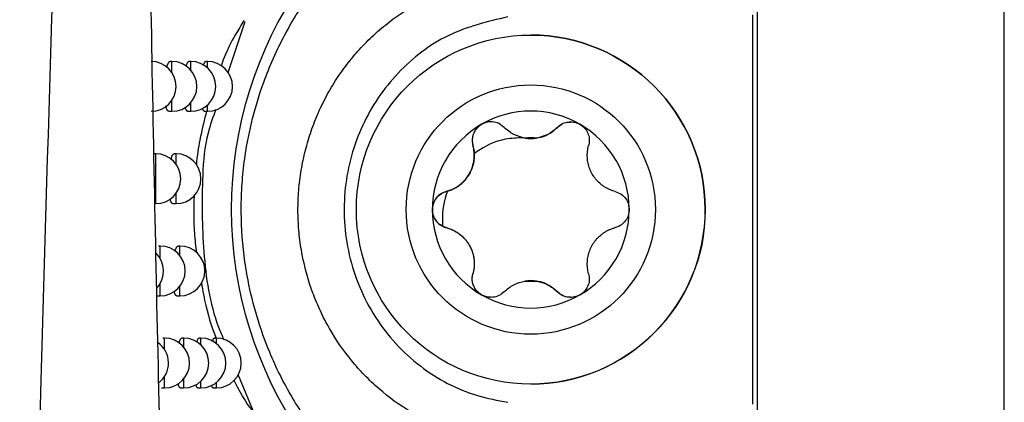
# Model space of a CAD drawing. Header units: millimetres. Extents: x -0.201 to 0.721, y -0.195 to 0.483.
# Tile 56 of 188: x 0.16853 to 0.18829, y 0.07048 to 0.07816. Entities that reach past the tile are written whole.
import ezdxf

# ---------------------------------------------------------------- set-up
doc = ezdxf.new("R2010")
doc.units = ezdxf.units.MM

msp = doc.modelspace()

# ---------------------------------------------------------------- linework, layer by layer
at = {"color": 7, "linetype": 'Continuous', "lineweight": 25}
for p, q in [((0.18333, 0.275393), (0.18333, 0.043306)), ((0.188287, 0.04335), (0.188287, 0.27535)), ((0.188287, 0.04335), (0.188287, 0.27535)), ((0.183234, 0.078253), (0.183234, 0.070447)), ((0.173051, 0.078117), (0.17271, 0.077092)), ((0.178786, 0.07785), (0.178786, 0.07785)), ((0.171587, 0.077321), (0.171551, 0.077321)), ((0.171587, 0.077096), (0.171587, 0.077321)), ((0.171965, 0.077321), (0.171927, 0.077321)), ((0.171965, 0.077149), (0.171965, 0.077321)), ((0.172302, 0.077321), (0.172264, 0.077321)), ((0.172302, 0.077191), (0.172302, 0.077321)), ((0.171587, 0.076321), (0.171587, 0.076547)), ((0.171965, 0.076321), (0.171965, 0.076493)), ((0.171522, 0.076321), (0.171587, 0.076321)), ((0.1719, 0.076321), (0.171965, 0.076321)), ((0.172239, 0.076321), (0.172302, 0.076321)), ((0.172302, 0.076321), (0.172302, 0.076452)), ((0.17932, 0.075998), (0.17932, 0.075998)), ((0.178786, 0.075775), (0.178786, 0.075775)), ((0.171262, 0.075469), (0.171225, 0.075469)), ((0.171262, 0.074469), (0.171262, 0.075469)), ((0.171668, 0.075469), (0.171631, 0.075469)), ((0.171668, 0.07526), (0.171668, 0.075469)), ((0.177625, 0.075636), (0.177625, 0.075636)), ((0.171668, 0.074469), (0.171668, 0.074677)), ((0.177091, 0.074712), (0.177111, 0.074717)), ((0.177091, 0.074712), (0.177091, 0.074712)), ((0.171603, 0.074469), (0.171668, 0.074469)), ((0.177091, 0.073987), (0.177091, 0.073987)), ((0.171352, 0.073619), (0.171316, 0.073619)), ((0.171352, 0.073367), (0.171352, 0.073619)), ((0.171747, 0.073619), (0.17171, 0.073619)), ((0.171747, 0.073426), (0.171747, 0.073619)), ((0.177625, 0.073063), (0.177625, 0.073063)), ((0.178786, 0.072925), (0.178786, 0.072925)), ((0.171352, 0.072619), (0.171352, 0.07287)), ((0.171747, 0.072619), (0.171747, 0.072812)), ((0.17932, 0.072701), (0.17932, 0.072701)), ((0.171287, 0.072619), (0.171352, 0.072619)), ((0.171682, 0.072619), (0.171747, 0.072619)), ((0.17144, 0.071772), (0.171404, 0.071772)), ((0.17144, 0.07154), (0.17144, 0.071772)), ((0.171824, 0.071772), (0.171787, 0.071772)), ((0.171824, 0.071592), (0.171824, 0.071772)), ((0.172169, 0.071772), (0.172132, 0.071772)), ((0.172169, 0.071633), (0.172169, 0.071772)), ((0.172477, 0.071772), (0.172438, 0.071772)), ((0.172477, 0.071666), (0.172477, 0.071772)), ((0.17144, 0.070772), (0.17144, 0.071003)), ((0.171824, 0.070772), (0.171824, 0.070951)), ((0.172911, 0.071046), (0.173229, 0.070275)), ((0.171375, 0.070772), (0.17144, 0.070772)), ((0.171759, 0.070772), (0.171824, 0.070772)), ((0.172105, 0.070772), (0.172169, 0.070772)), ((0.172169, 0.070772), (0.172169, 0.07091)), ((0.172414, 0.070772), (0.172477, 0.070772)), ((0.172477, 0.070772), (0.172477, 0.070878)), ((0.178786, 0.07085), (0.178786, 0.07085))]:
    msp.add_line(p, q, dxfattribs=at)
for radius in [0.0035, 0.0025]:
    msp.add_circle((0.178786, 0.07435), radius, dxfattribs=at)
for centre, radius, start, end in [((0.180786, 0.07435), 0.0080085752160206, 111.342022, 248.657978), ((0.178786, 0.07435), 0.0035, 0.001141, 90), ((0.171169, 0.076821), 0.0005, 0, 90), ((0.171587, 0.076821), 0.0005, 0, 90), ((0.171965, 0.076821), 0.0005, 0, 90), ((0.172302, 0.076821), 0.0005, 0, 90), ((0.171169, 0.076821), 0.0005, 270, 0), ((0.171587, 0.076821), 0.0005, 270, 0), ((0.171965, 0.076821), 0.0005, 270, 0), ((0.172302, 0.076821), 0.0005, 270, 0), ((0.178786, 0.07435), 0.0019749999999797, 60, 120), ((0.178786, 0.07435), 0.0019749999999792, 120, 179.998859), ((0.178786, 0.07435), 0.0019749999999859, 359.998859, 60), ((0.178786, 0.07435), 0.0014388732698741, 85.351691, 94.648309), ((0.178786, 0.076523), 0.0007483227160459, 261.035513, 278.964487), ((0.171262, 0.074969), 0.0005, 0, 90), ((0.171668, 0.074969), 0.0005, 0, 90), ((0.171262, 0.074969), 0.0005, 270, 0), ((0.171668, 0.074969), 0.0005, 270, 0), ((0.178786, 0.07435), 0.0019749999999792, 179.998859, 240), ((0.178786, 0.07435), 0.0035, 270, 0.001141), ((0.178786, 0.07435), 0.0019749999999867, 300, 359.998859), ((0.171352, 0.073119), 0.0005, 0, 90), ((0.171747, 0.073119), 0.0005, 0, 90), ((0.170918, 0.073119), 0.0005, 316.609232, 46.315443), ((0.171352, 0.073119), 0.0005, 270, 0), ((0.171747, 0.073119), 0.0005, 270, 0), ((0.178786, 0.072176), 0.0007483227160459, 81.035513, 98.964487), ((0.178786, 0.07435), 0.0014388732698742, 265.351691, 274.648309), ((0.178786, 0.07435), 0.0019749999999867, 240, 300), ((0.17144, 0.071272), 0.0005, 0, 90), ((0.171824, 0.071272), 0.0005, 0, 90), ((0.172169, 0.071272), 0.0005, 0, 90), ((0.172477, 0.071272), 0.0005, 0, 90), ((0.171018, 0.071272), 0.0005, 307.190944, 55.06881), ((0.17144, 0.071272), 0.0005, 270, 0), ((0.171824, 0.071272), 0.0005, 270, 0), ((0.172169, 0.071272), 0.0005, 270, 0), ((0.172477, 0.071272), 0.0005, 270, 0)]:
    msp.add_arc(centre, radius, start, end, dxfattribs=at)
for points, knots in [([(0.1709842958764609, 0.0990800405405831), (0.1709855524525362, 0.0982543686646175), (0.1709893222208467, 0.0957773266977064), (0.1710081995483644, 0.0916550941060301), (0.1710560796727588, 0.0857286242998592), (0.1711475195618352, 0.0788308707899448), (0.1713044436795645, 0.0709724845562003), (0.171479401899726, 0.0644485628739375), (0.1716432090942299, 0.0592436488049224), (0.1717350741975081, 0.0566488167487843), (0.1717810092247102, 0.0553513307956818)], [0, 0, 0, 0, 0.0561072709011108, 0.1683236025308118, 0.2805589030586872, 0.4602228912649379, 0.6399649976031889, 0.8199421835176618, 0.9099662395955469, 1, 1, 1, 1]), ([(0.1685315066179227, 0.0520012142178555), (0.1685903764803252, 0.055113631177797), (0.1687081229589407, 0.061338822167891), (0.1689970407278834, 0.0725703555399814), (0.1693907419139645, 0.0849555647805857), (0.1697302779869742, 0.0942317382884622), (0.1698864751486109, 0.0984990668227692)], [0, 0, 0, 0, 0.2011493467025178, 0.4023217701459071, 0.7250494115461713, 1, 1, 1, 1]), ([(0.1780232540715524, 0.0672791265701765), (0.177897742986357, 0.0673252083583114), (0.1775198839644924, 0.0674639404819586), (0.1770335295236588, 0.0676965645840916), (0.1765290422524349, 0.0679860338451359), (0.1761180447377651, 0.0682575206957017), (0.1756914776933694, 0.0685847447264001), (0.1752859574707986, 0.068944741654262), (0.1749141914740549, 0.0693262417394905), (0.1744657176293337, 0.0698563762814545), (0.1740776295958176, 0.0704242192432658), (0.1737531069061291, 0.0710242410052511), (0.1734031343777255, 0.0717919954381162), (0.1731600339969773, 0.0725991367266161), (0.1730025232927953, 0.0735901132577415), (0.1729641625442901, 0.0742593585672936), (0.172993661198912, 0.0749289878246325), (0.1730875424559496, 0.0757680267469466), (0.1732972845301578, 0.0765975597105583), (0.1736184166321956, 0.077390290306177), (0.173847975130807, 0.0778600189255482), (0.1741121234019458, 0.0783161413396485), (0.1744122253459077, 0.0787589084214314), (0.1747483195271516, 0.0791851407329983), (0.1751208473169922, 0.0795924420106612), (0.1755260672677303, 0.079974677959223), (0.1759655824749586, 0.0803313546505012), (0.1764364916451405, 0.0806581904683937), (0.1769394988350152, 0.080952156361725), (0.1774679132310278, 0.0812121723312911), (0.1778377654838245, 0.0813507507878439), (0.1780232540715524, 0.081420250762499)], [0, 0, 0, 0, 0.0216527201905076, 0.0651868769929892, 0.0870855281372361, 0.1158437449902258, 0.1448962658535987, 0.174098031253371, 0.2036047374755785, 0.231100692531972, 0.2865130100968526, 0.3146015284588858, 0.3415184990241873, 0.4231321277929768, 0.4499386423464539, 0.5040066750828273, 0.5313037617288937, 0.5584310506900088, 0.6406971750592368, 0.668668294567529, 0.6969167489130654, 0.7253053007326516, 0.7539790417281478, 0.7834863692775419, 0.813152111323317, 0.8433097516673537, 0.8736350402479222, 0.9047563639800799, 0.9360602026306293, 0.9679328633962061, 1, 1, 1, 1]), ([(0.1782105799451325, 0.0696525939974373), (0.1780833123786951, 0.0696718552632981), (0.1776971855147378, 0.0697302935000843), (0.1771933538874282, 0.0698856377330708), (0.1767146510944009, 0.0700986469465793), (0.1762558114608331, 0.0703519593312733), (0.1758305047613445, 0.0706622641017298), (0.1754500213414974, 0.0710224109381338), (0.1751013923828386, 0.07141283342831), (0.1748029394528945, 0.0718454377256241), (0.1745612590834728, 0.0723112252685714), (0.1743577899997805, 0.0727981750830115), (0.1742150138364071, 0.0733103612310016), (0.1741368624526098, 0.0738361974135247), (0.1741109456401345, 0.0742358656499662), (0.1741180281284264, 0.0746377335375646), (0.1741590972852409, 0.0750423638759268), (0.1742343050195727, 0.0754419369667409), (0.1743423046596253, 0.0758317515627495), (0.1744824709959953, 0.076211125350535), (0.1746565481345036, 0.0765816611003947), (0.1748608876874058, 0.0769334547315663), (0.1750919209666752, 0.0772626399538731), (0.1753481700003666, 0.0775691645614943), (0.1756332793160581, 0.0778560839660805), (0.1759399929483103, 0.0781149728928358), (0.1763717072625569, 0.0784201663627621), (0.1768386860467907, 0.0786687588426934), (0.1773495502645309, 0.0788606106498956), (0.1777668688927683, 0.0789783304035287), (0.1780622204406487, 0.0790238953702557), (0.1782105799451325, 0.0790467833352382)], [0, 0, 0, 0, 0.0283413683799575, 0.0859870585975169, 0.1153614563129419, 0.143703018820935, 0.201353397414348, 0.2307305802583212, 0.2590357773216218, 0.3165906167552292, 0.345903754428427, 0.374537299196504, 0.4327475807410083, 0.4623878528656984, 0.4915185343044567, 0.5208486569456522, 0.5508078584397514, 0.5809848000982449, 0.6102910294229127, 0.6398035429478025, 0.6699724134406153, 0.7003707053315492, 0.7293252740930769, 0.7584863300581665, 0.7883038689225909, 0.8183503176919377, 0.846810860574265, 0.9047122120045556, 0.9342235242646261, 0.9669594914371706, 1, 1, 1, 1]), ([(0.1730281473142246, 0.078141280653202), (0.1729746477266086, 0.078051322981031), (0.1728453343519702, 0.077833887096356), (0.172682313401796, 0.07754487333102), (0.1725741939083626, 0.0772343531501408), (0.1725725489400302, 0.0772296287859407)], [0, 0, 0, 0, 0.4100067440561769, 0.9910236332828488, 1, 1, 1, 1]), ([(0.1783241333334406, 0.0782150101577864), (0.1779138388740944, 0.0781169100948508), (0.1770934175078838, 0.0779207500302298), (0.1760723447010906, 0.0771272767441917), (0.1753436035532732, 0.0760602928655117), (0.17499031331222, 0.0747786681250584), (0.1750702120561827, 0.0734225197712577), (0.1755985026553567, 0.0721565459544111), (0.1765127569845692, 0.0711644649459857), (0.1774917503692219, 0.0706415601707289), (0.1781192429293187, 0.0705230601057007), (0.1783241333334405, 0.0704843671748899)], [0, 0, 0, 0, 0.1137484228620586, 0.2274503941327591, 0.342307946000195, 0.4606498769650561, 0.5825381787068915, 0.7056206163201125, 0.8264767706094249, 0.9433407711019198, 1, 1, 1, 1]), ([(0.1714825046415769, 0.0772025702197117), (0.1714832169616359, 0.0772053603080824), (0.1714862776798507, 0.0772173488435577), (0.1714920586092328, 0.077235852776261), (0.1714998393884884, 0.0772579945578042), (0.1715079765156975, 0.0772770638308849), (0.1715163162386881, 0.0772929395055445), (0.1715247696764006, 0.0773054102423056), (0.1715333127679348, 0.0773143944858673), (0.171541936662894, 0.0773201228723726), (0.171547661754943, 0.0773208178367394), (0.1715505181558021, 0.0773211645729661)], [0, 0, 0, 0, 0.0356795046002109, 0.1533087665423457, 0.2717335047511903, 0.392648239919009, 0.5144160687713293, 0.634038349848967, 0.7544802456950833, 0.8775036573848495, 1, 1, 1, 1]), ([(0.171870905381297, 0.0772214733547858), (0.171872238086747, 0.0772264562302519), (0.1718758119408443, 0.0772398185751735), (0.1718819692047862, 0.0772585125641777), (0.1718893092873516, 0.077277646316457), (0.1718968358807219, 0.0772933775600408), (0.1719044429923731, 0.0773057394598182), (0.1719121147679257, 0.0773145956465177), (0.1719197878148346, 0.077320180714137), (0.171924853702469, 0.07732081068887), (0.1719273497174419, 0.0773211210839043)], [0, 0, 0, 0, 0.0771691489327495, 0.2069409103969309, 0.3394592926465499, 0.4729203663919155, 0.6035677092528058, 0.7351129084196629, 0.8694874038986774, 1, 1, 1, 1]), ([(0.1722182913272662, 0.0772406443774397), (0.172219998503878, 0.0772467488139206), (0.1722238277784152, 0.0772604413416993), (0.1722300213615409, 0.0772780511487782), (0.1722367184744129, 0.0772937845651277), (0.1722434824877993, 0.077306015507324), (0.1722502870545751, 0.0773147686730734), (0.172257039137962, 0.0773202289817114), (0.1722614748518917, 0.0773208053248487), (0.1722636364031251, 0.0773210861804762)], [0, 0, 0, 0, 0.1190756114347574, 0.2670919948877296, 0.4161689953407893, 0.5616476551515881, 0.7081286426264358, 0.8577692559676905, 1, 1, 1, 1]), ([(0.1715221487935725, 0.0763215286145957), (0.1715214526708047, 0.0763214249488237), (0.1715178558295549, 0.0763208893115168), (0.171511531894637, 0.0763236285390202), (0.1715032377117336, 0.076329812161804), (0.1714951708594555, 0.0763398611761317), (0.1714872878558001, 0.0763535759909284), (0.1714797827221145, 0.0763707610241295), (0.1714727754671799, 0.0763912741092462), (0.1714672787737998, 0.0764102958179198), (0.1714642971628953, 0.0764237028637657), (0.1714632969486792, 0.0764282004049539)], [0, 0, 0, 0, 0.0315490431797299, 0.1630127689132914, 0.2904543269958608, 0.4187885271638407, 0.5499565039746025, 0.6821123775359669, 0.8084834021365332, 0.9357536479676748, 1, 1, 1, 1]), ([(0.1719003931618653, 0.0763215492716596), (0.1718997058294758, 0.076321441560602), (0.1718964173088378, 0.0763209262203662), (0.1718906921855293, 0.0763237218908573), (0.1718832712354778, 0.0763299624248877), (0.1718760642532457, 0.0763400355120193), (0.1718690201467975, 0.0763536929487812), (0.1718623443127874, 0.0763709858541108), (0.1718569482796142, 0.076387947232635), (0.1718539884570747, 0.0764001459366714), (0.1718529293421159, 0.076404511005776)], [0, 0, 0, 0, 0.0394059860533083, 0.1885367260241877, 0.332942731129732, 0.4783588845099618, 0.6269782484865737, 0.7767125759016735, 0.9201009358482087, 1, 1, 1, 1]), ([(0.1722811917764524, 0.0763211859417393), (0.1722386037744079, 0.0761576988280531), (0.1721671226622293, 0.0758832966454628), (0.1720953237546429, 0.0754796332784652), (0.1720764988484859, 0.0752657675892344), (0.1720744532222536, 0.0752425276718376)], [0, 0, 0, 0, 0.5678129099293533, 0.953035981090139, 1, 1, 1, 1]), ([(0.1724674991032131, 0.0763594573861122), (0.1724094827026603, 0.0762024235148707), (0.1722517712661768, 0.0757755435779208), (0.1721767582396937, 0.0748059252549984), (0.1721944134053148, 0.0735031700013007), (0.1723506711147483, 0.072381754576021), (0.1725886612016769, 0.0718252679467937), (0.1726235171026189, 0.0717437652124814)], [0, 0, 0, 0, 0.1058256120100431, 0.2876757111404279, 0.615700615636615, 0.9437157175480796, 1, 1, 1, 1]), ([(0.1722385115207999, 0.0763215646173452), (0.1722378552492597, 0.0763214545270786), (0.1722348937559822, 0.0763209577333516), (0.1722297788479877, 0.0763237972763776), (0.1722232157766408, 0.0763300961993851), (0.1722168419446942, 0.0763401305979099), (0.1722106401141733, 0.0763539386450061), (0.1722056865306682, 0.0763677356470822), (0.1722029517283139, 0.0763780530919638), (0.1722020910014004, 0.0763813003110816)], [0, 0, 0, 0, 0.0500706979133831, 0.2259492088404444, 0.3961041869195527, 0.5674478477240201, 0.7425568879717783, 0.9189746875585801, 1, 1, 1, 1]), ([(0.1779851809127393, 0.076104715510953), (0.1779706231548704, 0.0761063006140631), (0.1779162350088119, 0.0761122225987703), (0.1778224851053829, 0.0760784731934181), (0.1777238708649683, 0.0760121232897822), (0.1776528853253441, 0.0759196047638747), (0.1776130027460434, 0.0758106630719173), (0.1776076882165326, 0.0757126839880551), (0.1776205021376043, 0.0756559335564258), (0.1776249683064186, 0.075636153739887)], [0, 0, 0, 0, 0.0637258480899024, 0.2380813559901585, 0.3988430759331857, 0.5594445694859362, 0.7245864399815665, 0.9040072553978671, 1, 1, 1, 1]), ([(0.1777984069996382, 0.0760600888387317), (0.1777656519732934, 0.076036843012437), (0.1777001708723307, 0.0759903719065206), (0.1776365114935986, 0.0758866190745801), (0.1776063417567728, 0.0757699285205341), (0.1776121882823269, 0.075684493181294), (0.1776236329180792, 0.0756410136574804), (0.1776249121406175, 0.0756361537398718)], [0, 0, 0, 0, 0.2355200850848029, 0.4708319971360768, 0.7119519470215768, 0.9678034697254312, 1, 1, 1, 1]), ([(0.1782522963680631, 0.0759983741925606), (0.1782191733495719, 0.0760260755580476), (0.1781528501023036, 0.0760815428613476), (0.1780527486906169, 0.0761076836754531), (0.177957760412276, 0.0761119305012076), (0.1778801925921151, 0.0761008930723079), (0.1778214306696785, 0.0760715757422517), (0.1777984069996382, 0.0760600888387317)], [0, 0, 0, 0, 0.2724766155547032, 0.5455883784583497, 0.6126147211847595, 0.8482175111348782, 1, 1, 1, 1]), ([(0.1793195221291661, 0.0759983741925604), (0.1793526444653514, 0.0760260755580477), (0.1794189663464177, 0.0760815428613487), (0.179519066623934, 0.076107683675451), (0.179614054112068, 0.07611193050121), (0.1796916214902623, 0.0761008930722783), (0.179750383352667, 0.0760715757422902), (0.1797734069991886, 0.0760600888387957)], [0, 0, 0, 0, 0.2724766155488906, 0.5455883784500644, 0.6126147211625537, 0.8482175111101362, 1, 1, 1, 1]), ([(0.1793195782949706, 0.0759983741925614), (0.1793329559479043, 0.0760107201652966), (0.1793811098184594, 0.0760551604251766), (0.1794713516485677, 0.0761038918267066), (0.17955524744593, 0.0761044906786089), (0.1795867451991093, 0.0761047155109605)], [0, 0, 0, 0, 0.1937142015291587, 0.6972888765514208, 1, 1, 1, 1]), ([(0.1797734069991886, 0.0760600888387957), (0.1798061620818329, 0.0760368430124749), (0.1798716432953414, 0.0759903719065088), (0.1799353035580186, 0.0758866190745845), (0.1799654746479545, 0.0757699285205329), (0.1799596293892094, 0.0756844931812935), (0.1799481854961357, 0.0756410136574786), (0.17994690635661, 0.0756361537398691)], [0, 0, 0, 0, 0.235520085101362, 0.470831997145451, 0.711951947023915, 0.9678034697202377, 1, 1, 1, 1]), ([(0.1786693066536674, 0.0757838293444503), (0.1785918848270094, 0.0758029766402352), (0.178431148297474, 0.075842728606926), (0.178313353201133, 0.0759452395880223), (0.1782522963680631, 0.0759983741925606)], [0, 0, 0, 0, 0.4816691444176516, 1, 1, 1, 1]), ([(0.1787859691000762, 0.0757746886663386), (0.1788561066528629, 0.0757806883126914), (0.1789959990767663, 0.0757926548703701), (0.1791803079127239, 0.0758758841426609), (0.1792732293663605, 0.0759576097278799), (0.1793195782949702, 0.0759983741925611)], [0, 0, 0, 0, 0.3350855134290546, 0.6683427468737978, 1, 1, 1, 1]), ([(0.1793195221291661, 0.0759983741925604), (0.1792585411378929, 0.0759452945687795), (0.1791407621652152, 0.075842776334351), (0.1789800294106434, 0.0758030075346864), (0.1789025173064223, 0.0757838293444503)], [0, 0, 0, 0, 0.517757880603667, 1, 1, 1, 1]), ([(0.1786410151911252, 0.0757888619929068), (0.1785177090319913, 0.0757850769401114), (0.1782144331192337, 0.075775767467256), (0.1778777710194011, 0.0756339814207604), (0.177692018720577, 0.0754991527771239), (0.1776513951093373, 0.0754696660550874)], [0, 0, 0, 0, 0.3486651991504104, 0.8575545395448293, 1, 1, 1, 1]), ([(0.1715665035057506, 0.0753555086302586), (0.171566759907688, 0.0753565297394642), (0.1715693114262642, 0.0753666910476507), (0.1715744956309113, 0.07538348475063), (0.1715820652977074, 0.0754056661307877), (0.1715899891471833, 0.0754246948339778), (0.1715981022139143, 0.0754405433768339), (0.1716063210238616, 0.0754529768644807), (0.1716146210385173, 0.0754619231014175), (0.1716229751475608, 0.0754676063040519), (0.1716285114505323, 0.0754682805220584), (0.171631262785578, 0.0754686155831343)], [0, 0, 0, 0, 0.0134635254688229, 0.1339788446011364, 0.2553103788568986, 0.3791980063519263, 0.5039618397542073, 0.6263992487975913, 0.749676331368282, 0.875598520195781, 1, 1, 1, 1]), ([(0.1776249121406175, 0.0756361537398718), (0.1776297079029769, 0.0756171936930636), (0.1776393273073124, 0.0755791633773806), (0.1776481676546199, 0.0755198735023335), (0.1776526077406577, 0.0754589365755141), (0.1776519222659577, 0.0753986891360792), (0.1776448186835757, 0.0753205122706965), (0.1776287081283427, 0.0752434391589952), (0.1776034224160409, 0.0751687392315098), (0.1775725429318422, 0.0750967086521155), (0.1775333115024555, 0.0750284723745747), (0.1774864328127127, 0.0749655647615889), (0.1774344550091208, 0.0749061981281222), (0.1773759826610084, 0.0748535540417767), (0.1773118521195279, 0.0748081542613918), (0.1772603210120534, 0.0747774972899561), (0.177205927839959, 0.0747509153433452), (0.1771495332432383, 0.0747284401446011), (0.1771107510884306, 0.0747174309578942), (0.1770912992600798, 0.0747119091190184)], [0, 0, 0, 0, 0.0515560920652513, 0.103411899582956, 0.1562665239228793, 0.209496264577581, 0.2573940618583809, 0.3548995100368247, 0.4047043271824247, 0.4512981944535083, 0.546512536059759, 0.5952952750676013, 0.6430658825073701, 0.7405172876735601, 0.7902694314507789, 0.8418227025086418, 0.8937351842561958, 0.946701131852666, 1, 1, 1, 1]), ([(0.1771113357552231, 0.0747173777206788), (0.1771265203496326, 0.0747220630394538), (0.1771569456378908, 0.0747314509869), (0.1772021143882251, 0.0747495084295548), (0.1772468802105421, 0.074770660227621), (0.1772889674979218, 0.0747941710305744), (0.1773282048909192, 0.0748194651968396), (0.1773647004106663, 0.0748462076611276), (0.1774002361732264, 0.0748757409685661), (0.1774343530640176, 0.0749079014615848), (0.1774667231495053, 0.0749425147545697), (0.1774972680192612, 0.0749796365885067), (0.1775258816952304, 0.0750194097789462), (0.1775529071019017, 0.0750627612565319), (0.1775776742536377, 0.0751094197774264), (0.1775997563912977, 0.0751594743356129), (0.1776182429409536, 0.0752113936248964), (0.1776326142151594, 0.0752637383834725), (0.1776429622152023, 0.0753156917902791), (0.1776494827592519, 0.0753670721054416), (0.1776526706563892, 0.0754186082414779), (0.177651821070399, 0.075452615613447), (0.177651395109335, 0.0754696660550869)], [0, 0, 0, 0, 0.0514173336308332, 0.1030246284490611, 0.1552643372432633, 0.2077434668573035, 0.2531630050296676, 0.2987774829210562, 0.345055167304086, 0.3915888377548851, 0.4374855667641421, 0.4836855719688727, 0.5308984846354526, 0.5784851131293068, 0.6301535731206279, 0.6823172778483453, 0.7359919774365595, 0.7901541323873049, 0.8417950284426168, 0.8937818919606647, 0.9467449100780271, 1, 1, 1, 1]), ([(0.1776513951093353, 0.0754696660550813), (0.1776498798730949, 0.0754911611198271), (0.1776468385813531, 0.0755343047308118), (0.1776370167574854, 0.0755896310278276), (0.1776283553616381, 0.0756230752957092), (0.1776249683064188, 0.0756361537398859)], [0, 0, 0, 0, 0.3768037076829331, 0.7562979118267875, 1, 1, 1, 1]), ([(0.1804805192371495, 0.0747119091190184), (0.1804617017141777, 0.074717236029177), (0.1804239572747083, 0.0747279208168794), (0.1803681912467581, 0.0747499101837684), (0.1803131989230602, 0.0747765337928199), (0.1802613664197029, 0.0748072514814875), (0.1801972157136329, 0.0748524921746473), (0.1801385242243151, 0.074904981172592), (0.1800864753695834, 0.0749642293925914), (0.1800395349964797, 0.0750269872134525), (0.1800000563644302, 0.0750950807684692), (0.179969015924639, 0.0751671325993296), (0.1799435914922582, 0.0752418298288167), (0.1799272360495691, 0.0753187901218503), (0.17991998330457, 0.0753970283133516), (0.1799191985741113, 0.0754569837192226), (0.1799233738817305, 0.0755173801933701), (0.1799321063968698, 0.0755774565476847), (0.1799419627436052, 0.075616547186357), (0.17994690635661, 0.0756361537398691)], [0, 0, 0, 0, 0.0515560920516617, 0.1034118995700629, 0.156266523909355, 0.2094962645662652, 0.2573940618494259, 0.3548995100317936, 0.4047043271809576, 0.4512981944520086, 0.5465125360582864, 0.5952952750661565, 0.6430658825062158, 0.7405172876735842, 0.7902694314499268, 0.8418227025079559, 0.8937351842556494, 0.9467011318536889, 1, 1, 1, 1]), ([(0.177091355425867, 0.0747119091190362), (0.1770586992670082, 0.0747006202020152), (0.1769823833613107, 0.0746742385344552), (0.1768845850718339, 0.0745867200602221), (0.1768216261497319, 0.0744656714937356), (0.1768047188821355, 0.0743402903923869), (0.1768266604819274, 0.0742229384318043), (0.1768822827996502, 0.0741204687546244), (0.1769508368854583, 0.0740527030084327), (0.1769997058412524, 0.0740251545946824), (0.1770166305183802, 0.0740156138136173)], [0, 0, 0, 0, 0.1228673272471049, 0.287135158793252, 0.431170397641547, 0.5577023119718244, 0.6809784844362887, 0.8040671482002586, 0.9321430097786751, 1, 1, 1, 1]), ([(0.1768109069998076, 0.0743496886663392), (0.1768146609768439, 0.0743896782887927), (0.1768221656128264, 0.0744696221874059), (0.1768801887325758, 0.0745766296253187), (0.1769661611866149, 0.0746611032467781), (0.1770430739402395, 0.0746987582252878), (0.1770864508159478, 0.0747105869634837), (0.1770912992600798, 0.0747119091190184)], [0, 0, 0, 0, 0.2355200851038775, 0.4708319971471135, 0.7119519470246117, 0.9678034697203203, 0.9999999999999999, 0.9999999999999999, 0.9999999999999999, 0.9999999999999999]), ([(0.1771113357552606, 0.0747173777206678), (0.1771038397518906, 0.0746952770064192), (0.1770304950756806, 0.0744790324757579), (0.1770024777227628, 0.0742365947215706), (0.1770161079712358, 0.0740237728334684), (0.1770166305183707, 0.074015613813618)], [0, 0, 0, 0, 0.0986708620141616, 0.9654454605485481, 1, 1, 1, 1]), ([(0.1804805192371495, 0.0747119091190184), (0.1805211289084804, 0.0746970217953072), (0.180602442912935, 0.0746672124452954), (0.1806967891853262, 0.0745715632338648), (0.1807521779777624, 0.074460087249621), (0.1807582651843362, 0.07438310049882), (0.1807609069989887, 0.0743496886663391)], [0, 0, 0, 0, 0.2726506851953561, 0.5459369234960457, 0.8029390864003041, 1, 1, 1, 1]), ([(0.171603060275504, 0.0744690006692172), (0.1716023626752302, 0.0744688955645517), (0.1715988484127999, 0.0744683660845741), (0.1715926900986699, 0.0744711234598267), (0.1715846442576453, 0.0744773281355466), (0.1715768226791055, 0.0744873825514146), (0.1715691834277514, 0.0745011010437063), (0.1715619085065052, 0.0745182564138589), (0.1715551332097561, 0.0745388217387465), (0.1715503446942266, 0.0745556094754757), (0.1715479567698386, 0.0745665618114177), (0.1715474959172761, 0.0745686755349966)], [0, 0, 0, 0, 0.0336715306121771, 0.1696252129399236, 0.3013677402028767, 0.4340327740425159, 0.5696255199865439, 0.7062384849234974, 0.8369180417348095, 0.9685263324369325, 0.9999999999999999, 0.9999999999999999, 0.9999999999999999, 0.9999999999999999]), ([(0.1720317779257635, 0.074634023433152), (0.1720277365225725, 0.0745237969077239), (0.1720181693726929, 0.0742628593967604), (0.1720345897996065, 0.0738529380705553), (0.1720622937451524, 0.0736142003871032), (0.1720767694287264, 0.073489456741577)], [0, 0, 0, 0, 0.2588324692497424, 0.6127300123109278, 1, 1, 1, 1]), ([(0.1770912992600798, 0.0739874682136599), (0.1770506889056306, 0.0740023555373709), (0.1769693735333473, 0.0740321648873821), (0.1768750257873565, 0.0741278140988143), (0.1768196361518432, 0.074239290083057), (0.1768135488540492, 0.0743162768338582), (0.1768109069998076, 0.0743496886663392)], [0, 0, 0, 0, 0.2726506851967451, 0.5459369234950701, 0.8029390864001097, 1, 1, 1, 1]), ([(0.1807609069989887, 0.0743496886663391), (0.1807571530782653, 0.0743096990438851), (0.1807496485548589, 0.0742297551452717), (0.1806916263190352, 0.0741227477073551), (0.1806056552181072, 0.0740382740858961), (0.1805287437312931, 0.0740006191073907), (0.180485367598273, 0.0739887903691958), (0.1804805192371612, 0.0739874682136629)], [0, 0, 0, 0, 0.2355200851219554, 0.4708319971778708, 0.7119519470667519, 0.9678034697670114, 1, 1, 1, 1]), ([(0.1770166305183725, 0.0740156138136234), (0.177028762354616, 0.0740099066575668), (0.177053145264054, 0.0739984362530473), (0.1770785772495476, 0.0739911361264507), (0.1770913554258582, 0.0739874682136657)], [0, 0, 0, 0, 0.4975549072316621, 1, 1, 1, 1]), ([(0.1770912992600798, 0.0739874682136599), (0.1771101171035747, 0.0739821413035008), (0.1771478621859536, 0.0739714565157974), (0.1772036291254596, 0.0739494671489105), (0.1772586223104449, 0.0739228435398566), (0.1773104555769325, 0.0738921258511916), (0.1773746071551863, 0.0738468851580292), (0.1774332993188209, 0.0737943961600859), (0.1774853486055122, 0.0737351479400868), (0.1775322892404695, 0.0736723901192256), (0.177571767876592, 0.0736042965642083), (0.1776028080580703, 0.073532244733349), (0.1776282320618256, 0.073457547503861), (0.177644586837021, 0.0733805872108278), (0.1776518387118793, 0.0733023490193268), (0.1776526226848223, 0.0732423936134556), (0.1776484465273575, 0.0731819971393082), (0.177639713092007, 0.0731219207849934), (0.1776298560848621, 0.0730828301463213), (0.1776249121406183, 0.0730632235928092)], [0, 0, 0, 0, 0.0515560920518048, 0.103411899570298, 0.1562665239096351, 0.2094962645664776, 0.2573940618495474, 0.3548995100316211, 0.4047043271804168, 0.4512981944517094, 0.5465125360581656, 0.5952952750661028, 0.6430658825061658, 0.7405172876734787, 0.7902694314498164, 0.8418227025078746, 0.8937351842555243, 0.946701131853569, 1, 1, 1, 1]), ([(0.1770913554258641, 0.0739874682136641), (0.1771071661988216, 0.0739830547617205), (0.1771388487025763, 0.0739742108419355), (0.1771859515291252, 0.0739567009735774), (0.1772326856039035, 0.0739358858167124), (0.1772781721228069, 0.0739116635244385), (0.1773221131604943, 0.073884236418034), (0.1773645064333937, 0.0738535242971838), (0.1774056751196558, 0.0738190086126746), (0.1774447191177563, 0.0737811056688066), (0.1774811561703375, 0.0737401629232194), (0.1775149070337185, 0.0736961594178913), (0.1775459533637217, 0.0736487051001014), (0.1775719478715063, 0.0736014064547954), (0.1775998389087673, 0.0735410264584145), (0.177620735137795, 0.0734814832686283), (0.1776357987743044, 0.0734208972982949), (0.1776470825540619, 0.0733592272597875), (0.1776524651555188, 0.0732973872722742), (0.1776520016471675, 0.0732218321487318), (0.1776453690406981, 0.0731476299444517), (0.177631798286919, 0.0730914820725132), (0.1776249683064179, 0.073063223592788)], [0, 0, 0, 0, 0.044344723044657, 0.0888604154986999, 0.1339451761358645, 0.1792452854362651, 0.222879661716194, 0.2667595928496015, 0.3114966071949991, 0.3565736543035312, 0.4002255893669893, 0.4442692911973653, 0.4896390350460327, 0.5354989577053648, 0.5728437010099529, 0.6487685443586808, 0.6873965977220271, 0.7261575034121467, 0.8046279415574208, 0.8443536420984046, 0.9216652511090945, 1, 1, 1, 1]), ([(0.1799469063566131, 0.0730632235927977), (0.179942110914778, 0.0730821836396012), (0.1799324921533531, 0.07312021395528), (0.1799236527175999, 0.0731795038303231), (0.1799192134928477, 0.0732404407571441), (0.1799198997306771, 0.0733006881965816), (0.1799270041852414, 0.0733788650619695), (0.1799431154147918, 0.0734559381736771), (0.1799684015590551, 0.0735306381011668), (0.1799992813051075, 0.0736026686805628), (0.1800385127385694, 0.0736709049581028), (0.1800853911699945, 0.0737338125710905), (0.1801373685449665, 0.0737931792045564), (0.1801958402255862, 0.0738458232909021), (0.1802599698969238, 0.073891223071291), (0.1803115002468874, 0.0739218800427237), (0.1803658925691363, 0.0739484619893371), (0.1804222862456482, 0.073970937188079), (0.1804610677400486, 0.0739819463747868), (0.1804805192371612, 0.0739874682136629)], [0, 0, 0, 0, 0.0515560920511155, 0.103411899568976, 0.1562665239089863, 0.2094962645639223, 0.2573940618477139, 0.3548995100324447, 0.4047043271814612, 0.4512981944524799, 0.5465125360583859, 0.5952952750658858, 0.6430658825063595, 0.7405172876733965, 0.7902694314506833, 0.8418227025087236, 0.893735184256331, 0.9467011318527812, 1, 1, 1, 1]), ([(0.1716484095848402, 0.0735109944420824), (0.1716505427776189, 0.07351866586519), (0.1716550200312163, 0.0735347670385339), (0.1716622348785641, 0.0735559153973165), (0.1716699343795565, 0.0735750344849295), (0.1716778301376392, 0.0735908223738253), (0.1716858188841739, 0.0736032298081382), (0.1716938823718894, 0.0736121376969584), (0.171701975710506, 0.0736177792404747), (0.1717073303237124, 0.0736184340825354), (0.1717099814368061, 0.0736187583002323)], [0, 0, 0, 0, 0.1132392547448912, 0.2376723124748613, 0.3647316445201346, 0.4926916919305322, 0.6181415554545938, 0.7444524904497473, 0.8734763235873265, 1, 1, 1, 1]), ([(0.1777984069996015, 0.0726392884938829), (0.1777656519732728, 0.0726625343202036), (0.1777001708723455, 0.0727090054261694), (0.1776365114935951, 0.0728127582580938), (0.177606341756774, 0.0729294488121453), (0.1776121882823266, 0.0730148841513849), (0.1776236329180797, 0.0730583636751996), (0.1776249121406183, 0.0730632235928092)], [0, 0, 0, 0, 0.2355200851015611, 0.4708319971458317, 0.7119519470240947, 0.9678034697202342, 1, 1, 1, 1]), ([(0.1779859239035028, 0.0725926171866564), (0.1779504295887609, 0.0725940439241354), (0.1778757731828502, 0.0725970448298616), (0.1777707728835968, 0.0726500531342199), (0.1776856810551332, 0.0727299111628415), (0.1776294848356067, 0.0728307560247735), (0.1776055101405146, 0.0729457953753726), (0.1776141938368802, 0.0730241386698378), (0.1776248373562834, 0.0730627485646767), (0.1776249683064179, 0.073063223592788)], [0, 0, 0, 0, 0.1513544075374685, 0.3183489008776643, 0.4771053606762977, 0.637880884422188, 0.809148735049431, 0.9976519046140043, 1, 1, 1, 1]), ([(0.1782522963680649, 0.0727010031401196), (0.1783132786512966, 0.0727540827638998), (0.1784310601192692, 0.0728566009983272), (0.178591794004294, 0.0728963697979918), (0.1786693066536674, 0.072915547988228)], [0, 0, 0, 0, 0.5177578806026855, 1, 1, 1, 1]), ([(0.1793195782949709, 0.0727010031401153), (0.1792594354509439, 0.0727517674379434), (0.1791503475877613, 0.0728438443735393), (0.1789567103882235, 0.0729169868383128), (0.178835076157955, 0.072917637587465), (0.1787856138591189, 0.0729179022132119)], [0, 0, 0, 0, 0.4216649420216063, 0.7648212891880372, 1, 1, 1, 1]), ([(0.1789025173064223, 0.072915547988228), (0.1789799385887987, 0.0728964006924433), (0.1791406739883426, 0.0728566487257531), (0.1792584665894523, 0.072754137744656), (0.1793195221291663, 0.0727010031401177)], [0, 0, 0, 0, 0.4816691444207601, 1, 1, 1, 1]), ([(0.1799469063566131, 0.0730632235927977), (0.1799543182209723, 0.0730206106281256), (0.179969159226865, 0.0729352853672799), (0.179933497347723, 0.0728057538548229), (0.1798646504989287, 0.0727020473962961), (0.1798010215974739, 0.0726582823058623), (0.1797734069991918, 0.0726392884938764)], [0, 0, 0, 0, 0.2726506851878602, 0.5459369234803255, 0.8029390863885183, 1, 1, 1, 1]), ([(0.1716819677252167, 0.0726191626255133), (0.1716812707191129, 0.0726190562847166), (0.171677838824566, 0.0726185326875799), (0.1716718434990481, 0.0726213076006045), (0.1716640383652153, 0.0726275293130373), (0.1716564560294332, 0.0726375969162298), (0.1716490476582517, 0.0726512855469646), (0.1716420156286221, 0.0726685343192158), (0.1716354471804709, 0.0726885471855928), (0.1716315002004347, 0.0727042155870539), (0.1716295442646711, 0.0727119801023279)], [0, 0, 0, 0, 0.035865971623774, 0.1765956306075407, 0.3129169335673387, 0.4501925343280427, 0.5904958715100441, 0.7318538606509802, 0.8671195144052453, 1, 1, 1, 1]), ([(0.1721761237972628, 0.0728820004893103), (0.1722055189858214, 0.0727228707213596), (0.1722993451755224, 0.0722149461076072), (0.1724044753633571, 0.0719521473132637), (0.172476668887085, 0.0717716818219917)], [0, 0, 0, 0, 0.3132940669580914, 0.9999999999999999, 0.9999999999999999, 0.9999999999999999, 0.9999999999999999]), ([(0.1782522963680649, 0.0727010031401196), (0.1782190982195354, 0.0726732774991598), (0.1781526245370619, 0.0726177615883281), (0.1780226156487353, 0.0725838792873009), (0.1778983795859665, 0.0725916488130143), (0.1778286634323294, 0.0726248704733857), (0.1777984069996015, 0.0726392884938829)], [0, 0, 0, 0, 0.2726506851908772, 0.5459369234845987, 0.8029390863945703, 1, 1, 1, 1]), ([(0.1797734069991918, 0.0726392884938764), (0.1797368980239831, 0.072622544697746), (0.179663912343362, 0.0725890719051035), (0.1795422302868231, 0.0725858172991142), (0.1794260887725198, 0.0726180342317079), (0.179355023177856, 0.0726658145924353), (0.1793230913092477, 0.0726974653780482), (0.1793195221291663, 0.0727010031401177)], [0, 0, 0, 0, 0.2355200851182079, 0.4708319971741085, 0.7119519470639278, 0.9678034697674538, 1, 1, 1, 1]), ([(0.179586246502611, 0.0725932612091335), (0.1795714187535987, 0.0725922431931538), (0.1795170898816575, 0.0725885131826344), (0.1794261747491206, 0.072620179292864), (0.1793560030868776, 0.0726650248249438), (0.1793238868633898, 0.0726967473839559), (0.1793195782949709, 0.0727010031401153)], [0, 0, 0, 0, 0.1420112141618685, 0.5203290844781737, 0.935649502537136, 1, 1, 1, 1]), ([(0.1717283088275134, 0.0716690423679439), (0.1717299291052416, 0.0716749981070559), (0.1717338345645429, 0.0716893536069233), (0.1717403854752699, 0.0717089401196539), (0.171747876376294, 0.0717280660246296), (0.1717555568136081, 0.0717438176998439), (0.171763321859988, 0.0717561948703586), (0.1717711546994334, 0.0717650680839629), (0.1717789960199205, 0.0717706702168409), (0.1717841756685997, 0.0717713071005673), (0.1717867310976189, 0.0717716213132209)], [0, 0, 0, 0, 0.0906128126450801, 0.2184098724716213, 0.3489089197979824, 0.4803350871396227, 0.6090625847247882, 0.7386743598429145, 0.8710725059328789, 1, 1, 1, 1]), ([(0.1720836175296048, 0.0716870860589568), (0.1720836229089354, 0.0716871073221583), (0.172085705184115, 0.0716953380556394), (0.172090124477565, 0.0717093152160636), (0.1720968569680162, 0.0717285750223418), (0.1721037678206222, 0.0717441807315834), (0.172110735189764, 0.0717564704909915), (0.1721177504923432, 0.071765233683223), (0.1721247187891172, 0.0717707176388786), (0.1721292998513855, 0.0717713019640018), (0.1721315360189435, 0.0717715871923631)], [0, 0, 0, 0, 0.0003654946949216, 0.1414786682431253, 0.2855922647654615, 0.4307369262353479, 0.5724722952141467, 0.7151837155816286, 0.860971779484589, 1, 1, 1, 1]), ([(0.1724006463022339, 0.0717052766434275), (0.1724010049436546, 0.0717066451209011), (0.172403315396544, 0.0717154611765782), (0.1724077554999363, 0.071728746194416), (0.1724138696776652, 0.0717445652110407), (0.1724200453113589, 0.0717566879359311), (0.1724262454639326, 0.0717653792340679), (0.1724323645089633, 0.0717707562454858), (0.1724363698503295, 0.071771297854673), (0.1724383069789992, 0.0717715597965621)], [0, 0, 0, 0, 0.0300551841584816, 0.1936226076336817, 0.3583675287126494, 0.5188149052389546, 0.6803694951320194, 0.8454150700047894, 1, 1, 1, 1]), ([(0.1728317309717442, 0.0709297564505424), (0.172833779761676, 0.0709253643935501), (0.1730001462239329, 0.0705687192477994), (0.1731153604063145, 0.0704210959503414), (0.1732291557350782, 0.070275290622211)], [0, 0, 0, 0, 0.0123149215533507, 1, 1, 1, 1]), ([(0.1717589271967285, 0.0707720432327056), (0.1717582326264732, 0.0707719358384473), (0.1717548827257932, 0.0707714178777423), (0.1717490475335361, 0.0707742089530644), (0.1717414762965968, 0.0707804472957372), (0.1717341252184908, 0.0707905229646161), (0.1717269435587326, 0.070804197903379), (0.1717201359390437, 0.0708214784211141), (0.1717143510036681, 0.0708394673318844), (0.1717110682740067, 0.0708528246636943), (0.171709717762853, 0.0708583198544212)], [0, 0, 0, 0, 0.0382490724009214, 0.1844746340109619, 0.3260725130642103, 0.4686613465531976, 0.614393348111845, 0.7612197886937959, 0.9017660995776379, 1, 1, 1, 1]), ([(0.1721053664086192, 0.0707720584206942), (0.1721046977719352, 0.0707719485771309), (0.172101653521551, 0.0707714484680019), (0.1720963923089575, 0.0707742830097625), (0.1720896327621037, 0.0707805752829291), (0.1720830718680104, 0.0707906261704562), (0.1720766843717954, 0.0708044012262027), (0.1720711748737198, 0.0708195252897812), (0.1720679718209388, 0.0708313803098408), (0.1720666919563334, 0.0708361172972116)], [0, 0, 0, 0, 0.047788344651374, 0.2175765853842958, 0.3818487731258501, 0.5472691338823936, 0.7163276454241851, 0.8866511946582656, 1, 1, 1, 1]), ([(0.172414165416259, 0.0707720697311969), (0.1724135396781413, 0.070771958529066), (0.1724108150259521, 0.0707714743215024), (0.1724061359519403, 0.0707743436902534), (0.1724001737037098, 0.0707806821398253), (0.1723943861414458, 0.0707906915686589), (0.1723887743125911, 0.0708046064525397), (0.1723848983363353, 0.0708160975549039), (0.1723830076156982, 0.0708238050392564), (0.1723828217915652, 0.0708245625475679)], [0, 0, 0, 0, 0.0557743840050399, 0.2428584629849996, 0.4237412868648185, 0.6058867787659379, 0.7920294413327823, 0.979560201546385, 1, 1, 1, 1])]:
    msp.add_open_spline(points, degree=3, knots=knots, dxfattribs=at)

doc.saveas('drawing.dxf')
